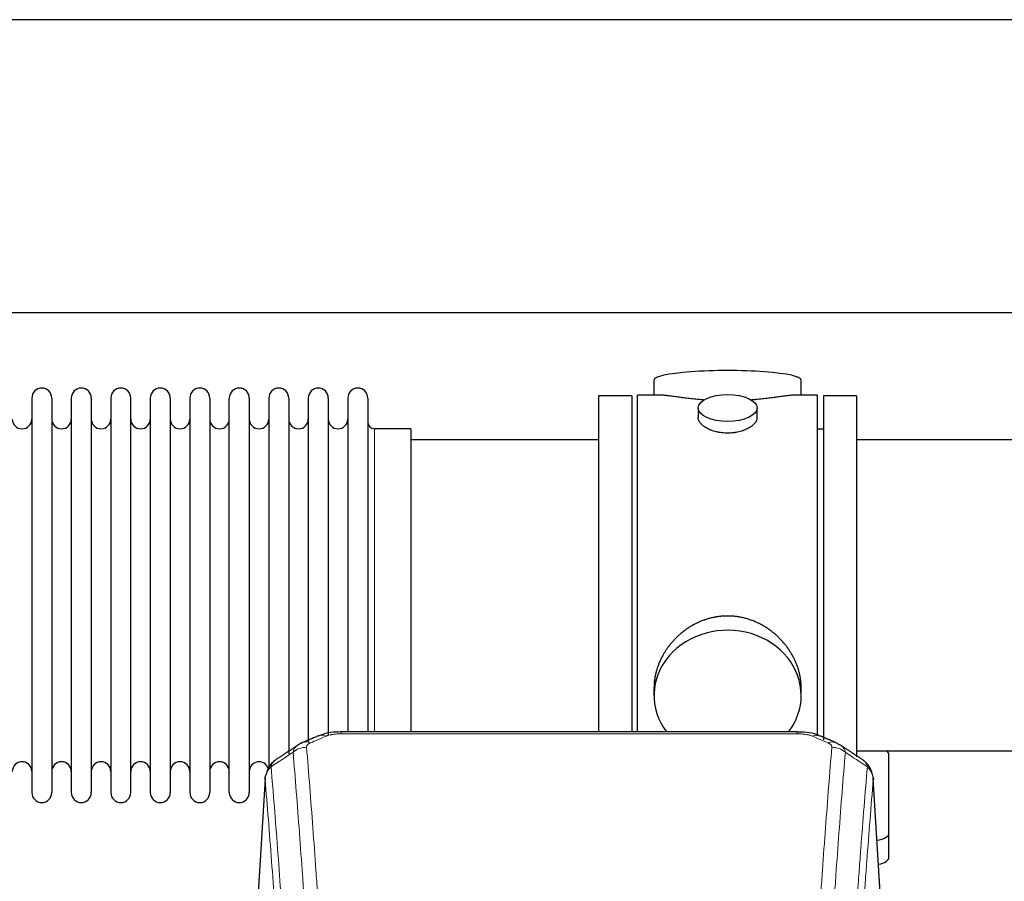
# Model space of a CAD drawing. Header units: inches. Extents: x 0 to 23760, y -13 to 16800.
# Tile 108 of 247: x 2997 to 3501, y 14305 to 14746. Entities that reach past the tile are written whole.
import ezdxf

# ---------------------------------------------------------------- set-up
doc = ezdxf.new("R2010")
doc.units = ezdxf.units.IN
doc.layers.add('1', color=7, linetype='Continuous', true_color=0xffffff)

msp = doc.modelspace()

# ---------------------------------------------------------------- linework, layer by layer
at = {"layer": '1', "color": 2, "linetype": 'Continuous', "lineweight": 25}
for p, q in [((6942.587, 14745.796), (2436.104, 14745.796)), ((6821.508, 14595.795), (2436.104, 14595.795)), ((3321.465, 14561.454), (3321.465, 14553.834)), ((3396.744, 14553.834), (3396.744, 14561.454)), ((3003.304, 14552.304), (3003.304, 14350.504)), ((3013.504, 14552.304), (3013.504, 14350.504)), ((3023.504, 14552.304), (3023.504, 14350.504)), ((3033.704, 14552.304), (3033.704, 14350.504)), ((3043.704, 14552.304), (3043.704, 14350.504)), ((3053.904, 14350.504), (3053.904, 14552.304)), ((3063.904, 14552.304), (3063.904, 14350.504)), ((3074.104, 14552.304), (3074.104, 14350.504)), ((3084.104, 14552.304), (3084.104, 14404.813)), ((3094.304, 14552.304), (3094.304, 14404.813)), ((3104.304, 14404.813), (3104.304, 14552.304)), ((3114.504, 14552.304), (3114.504, 14404.813)), ((3124.504, 14552.304), (3124.504, 14404.813)), ((3134.704, 14552.304), (3134.704, 14404.813)), ((3144.704, 14552.304), (3144.704, 14404.813)), ((3154.904, 14552.304), (3154.904, 14404.813)), ((3164.904, 14552.304), (3164.904, 14404.813)), ((3175.104, 14552.304), (3175.104, 14404.813)), ((3310.104, 14553.404), (3293.104, 14553.404)), ((3293.104, 14553.404), (3293.104, 14451.404)), ((3310.104, 14553.404), (3310.104, 14451.404)), ((3324.451, 14553.834), (3313.104, 14553.834)), ((3313.104, 14451.404), (3313.104, 14553.834)), ((3405.104, 14553.834), (3393.808, 14553.834)), ((3405.104, 14451.404), (3405.104, 14553.834)), ((3408.104, 14553.404), (3408.104, 14377.51)), ((3425.104, 14553.404), (3408.104, 14553.404)), ((3425.104, 14553.404), (3425.104, 14368.831)), ((3344.057, 14547.201), (3344.057, 14542.236)), ((3374.152, 14542.258), (3374.152, 14547.201)), ((3197.104, 14536.554), (3178.604, 14536.554)), ((3197.104, 14536.554), (3197.104, 14412.086)), ((3408.104, 14536.404), (3405.104, 14536.404)), ((3293.104, 14530.904), (3197.104, 14530.904)), ((3521.104, 14530.904), (3425.104, 14530.904)), ((3293.104, 14451.404), (3293.104, 14381.485)), ((3310.104, 14451.404), (3310.104, 14381.485)), ((3313.104, 14381.484), (3313.104, 14451.404)), ((3405.104, 14379.567), (3405.104, 14451.404)), ((3197.104, 14412.086), (3197.104, 14381.485)), ((3084.104, 14404.813), (3084.104, 14350.504)), ((3094.304, 14404.813), (3094.304, 14350.504)), ((3104.304, 14350.504), (3104.304, 14404.813)), ((3114.504, 14404.813), (3114.504, 14350.504)), ((3124.504, 14404.813), (3124.504, 14362.871)), ((3134.704, 14404.813), (3134.704, 14370.249)), ((3144.704, 14404.813), (3144.704, 14376.172)), ((3154.904, 14404.813), (3154.904, 14380.219)), ((3164.904, 14404.813), (3164.904, 14381.486)), ((3175.104, 14404.813), (3175.104, 14381.486)), ((3321.465, 14404.175), (3321.465, 14400.15)), ((3396.744, 14400.15), (3396.744, 14404.173)), ((3394.691, 14381.489), (3161.518, 14381.489)), ((3425.104, 14371.904), (3521.104, 14371.904)), ((3441.604, 14329.804), (3441.604, 14369.878)), ((3122.587, 14357.692), (3117.336, 14271.056)), ((3438.873, 14271.056), (3433.622, 14357.692)), ((3441.604, 14317.386), (3441.604, 14329.804))]:
    msp.add_line(p, q, dxfattribs=at)
at = {"layer": '1', "color": 110, "linetype": 'Continuous', "lineweight": 13}
for p, q in [((3178.604, 14536.554), (3178.604, 14412.086)), ((3178.604, 14412.086), (3178.604, 14381.485)), ((3161.518, 14381.488), (3161.518, 14380.536)), ((3394.691, 14380.536), (3161.518, 14380.536)), ((3394.691, 14381.487), (3394.691, 14380.536)), ((3122.588, 14357.07), (3117.341, 14270.48)), ((3438.868, 14270.48), (3433.62, 14357.07))]:
    msp.add_line(p, q, dxfattribs=at)
at = {"layer": '1', "color": 2, "linetype": 'Continuous', "lineweight": 25}
for centre, radius, start, end in [((3008.404, 14552.304), 5.1, 0, 180), ((3028.604, 14552.304), 5.1, 0, 180), ((3048.804, 14552.304), 5.1, 0, 180), ((3069.004, 14552.304), 5.1, 0, 180), ((3089.204, 14552.304), 5.1, 0, 180), ((3109.404, 14552.304), 5.1, 0, 180), ((3129.604, 14552.304), 5.1, 0, 180), ((3149.804, 14552.304), 5.1, 0, 180), ((3170.004, 14552.304), 5.1, 0, 180), ((2998.304, 14541.554), 5, 180, 0), ((3018.504, 14541.554), 5, 180, 0), ((3038.704, 14541.554), 5, 180, 0), ((3058.904, 14541.554), 5, 180, 0), ((3079.104, 14541.554), 5, 180, 0), ((3099.304, 14541.554), 5, 180, 0), ((3119.504, 14541.554), 5, 180, 0), ((3139.704, 14541.554), 5, 180, 0), ((3159.904, 14541.554), 5, 180, 0), ((3178.604, 14540.054), 3.5, 180, 270), ((2998.304, 14361.254), 5, 0, 180), ((3018.504, 14361.254), 5, 0, 180), ((3038.704, 14361.254), 5, 0, 180), ((3058.904, 14361.254), 5, 0, 180), ((3079.104, 14361.254), 5, 0, 180), ((3099.304, 14361.254), 5, 0, 180), ((3119.504, 14361.254), 5, 19.11094, 180), ((3008.404, 14350.504), 5.1, 180, 0), ((3028.604, 14350.504), 5.1, 180, 0), ((3048.804, 14350.504), 5.1, 180, 0), ((3069.004, 14350.504), 5.1, 180, 0), ((3089.204, 14350.504), 5.1, 180, 0), ((3109.404, 14350.504), 5.1, 180, 0)]:
    msp.add_arc(centre, radius, start, end, dxfattribs=at)
for centre, major_axis, ratio, start_param, end_param in [((3359.104, 14561.454), (37.64, 0), 0.1305262, 0, 3.1415927), ((3359.104, 14400.15), (37.64, 0), 0.8870108, 0, 3.7346664), ((3359.104, 14400.15), (37.64, 0), 0.8870108, 5.6900133, 6.2831853), ((3410.458, 14366.868), (3.975, 9.176), 0.6408251, 6.1305215, 6.2828467), ((3433.604, 14369.878), (-8, 0), 0.4617486, 3.1415927, 3.722063), ((3433.604, 14329.804), (-8, 0), 0.4617486, 1.81384, 3.1415927), ((3433.604, 14317.386), (-8, 0), 0.4617486, 1.911273, 3.1415927)]:
    msp.add_ellipse(centre, major_axis=major_axis, ratio=ratio, start_param=start_param, end_param=end_param, dxfattribs=at)
msp.add_ellipse((3359.104, 14547.201), major_axis=(15.048, 0), ratio=0.4617486, dxfattribs=at)
at = {"layer": '1', "color": 110, "linetype": 'Continuous', "lineweight": 13}
for centre, major_axis, ratio, start_param, end_param in [((3153.76, 14370.326), (3.953, -9.186), 0.6419268, 2.5510147, 3.1418997), ((3402.449, 14370.326), (-3.953, -9.186), 0.6419268, 3.1410059, 3.7321706), ((3145.751, 14366.868), (3.975, -9.176), 0.6408251, 2.5472213, 3.141301), ((3410.458, 14366.868), (3.975, 9.176), 0.6408251, 6.2828467, 6.8775566), ((3143.779, 14364.676), (-9.964, -0.842), 0.9013977, 4.6363308, 5.3961502), ((3412.43, 14364.676), (-9.964, 0.842), 0.9013977, 4.0286278, 4.7884472)]:
    msp.add_ellipse(centre, major_axis=major_axis, ratio=ratio, start_param=start_param, end_param=end_param, dxfattribs=at)
at = {"layer": '1', "color": 2, "linetype": 'Continuous', "lineweight": 25}
for points, knots in [([(3347.232, 14551.245), (3347.23, 14551.245), (3347.228, 14551.245), (3347.151, 14551.252), (3347.077, 14551.257), (3346.93, 14551.269), (3346.709, 14551.287), (3345.904, 14551.354), (3344.609, 14551.471), (3342.927, 14551.638), (3341.289, 14551.815), (3339.696, 14552), (3338.147, 14552.19), (3337.143, 14552.319), (3336.524, 14552.4), (3336.401, 14552.416), (3336.156, 14552.448), (3335.791, 14552.496), (3335.432, 14552.544), (3334.723, 14552.639), (3333.799, 14552.764), (3332.477, 14552.945), (3331.22, 14553.116), (3330.025, 14553.275), (3329.272, 14553.371), (3328.723, 14553.44), (3328.452, 14553.473), (3328.188, 14553.504), (3328.013, 14553.525), (3327.926, 14553.535), (3327.496, 14553.584), (3326.836, 14553.655), (3325.928, 14553.74), (3325.1, 14553.799), (3324.463, 14553.827), (3324.108, 14553.833), (3323.985, 14553.834)], [0, 0, 0, 0, 0.0002215, 0.0002215, 0.0071429, 0.0071429, 0.0140642, 0.027907, 0.083278, 0.1386489, 0.1940199, 0.2493909, 0.3047619, 0.3601329, 0.3601329, 0.3739756, 0.3739756, 0.3878184, 0.4155039, 0.4155039, 0.4708749, 0.5262458, 0.5816168, 0.6369878, 0.6923588, 0.6923588, 0.7200443, 0.733887, 0.733887, 0.7477298, 0.7477298, 0.8031008, 0.8584718, 0.9138427, 0.9692137, 1, 1, 1, 1]), ([(3394.229, 14553.834), (3394.105, 14553.833), (3393.747, 14553.827), (3393.107, 14553.799), (3392.274, 14553.739), (3391.664, 14553.682), (3391.265, 14553.642), (3391.184, 14553.634), (3391.021, 14553.617), (3390.775, 14553.59), (3390.522, 14553.562), (3390.009, 14553.503), (3389.301, 14553.418), (3388.173, 14553.274), (3386.978, 14553.114), (3385.717, 14552.943), (3384.831, 14552.822), (3384.15, 14552.729), (3383.805, 14552.683), (3383.453, 14552.635), (3383.217, 14552.603), (3383.099, 14552.587), (3382.504, 14552.508), (3381.537, 14552.38), (3380.04, 14552.188), (3378.496, 14551.998), (3376.905, 14551.814), (3375.267, 14551.637), (3374.143, 14551.525), (3373.287, 14551.444), (3372.856, 14551.404), (3372.421, 14551.366), (3372.202, 14551.347), (3372.129, 14551.34), (3371.983, 14551.328), (3371.696, 14551.303), (3371.408, 14551.28), (3371.193, 14551.262)], [0, 0, 0, 0, 0.0313476, 0.0871263, 0.142905, 0.1986836, 0.1986836, 0.2126283, 0.2126283, 0.226573, 0.2544623, 0.2544623, 0.310241, 0.3660196, 0.4217983, 0.477577, 0.5333556, 0.5333556, 0.561245, 0.5751896, 0.5751896, 0.5891343, 0.5891343, 0.644913, 0.7006917, 0.7564703, 0.812249, 0.8680277, 0.9238063, 0.9238063, 0.9516957, 0.9656403, 0.9656403, 0.9726127, 0.9726127, 0.979585, 1, 1, 1, 1]), ([(3359.104, 14534.326), (3358.607, 14534.326), (3358.113, 14534.341), (3357.134, 14534.398), (3356.649, 14534.441), (3355.686, 14534.554), (3355.209, 14534.624), (3354.618, 14534.73), (3354.441, 14534.763), (3354.265, 14534.798), (3354.147, 14534.821), (3354.088, 14534.834), (3353.796, 14534.895), (3353.566, 14534.947), (3352.883, 14535.112), (3352.439, 14535.234), (3351.575, 14535.501), (3351.155, 14535.646), (3350.542, 14535.88), (3350.34, 14535.96), (3350.043, 14536.086), (3349.944, 14536.128), (3349.798, 14536.193), (3349.749, 14536.214), (3349.652, 14536.258), (3349.219, 14536.456), (3348.809, 14536.664), (3348.116, 14537.048), (3347.788, 14537.248), (3347.166, 14537.66), (3346.872, 14537.873), (3346.529, 14538.148), (3346.461, 14538.203), (3346.328, 14538.315), (3346.263, 14538.371), (3346.072, 14538.539), (3345.951, 14538.652), (3345.603, 14538.993), (3345.393, 14539.222), (3345.017, 14539.685), (3344.852, 14539.919), (3344.637, 14540.272), (3344.571, 14540.39), (3344.495, 14540.539), (3344.48, 14540.568), (3344.451, 14540.628), (3344.437, 14540.658), (3344.397, 14540.747), (3344.371, 14540.806), (3344.25, 14541.102), (3344.178, 14541.336), (3344.081, 14541.8), (3344.057, 14542.029), (3344.057, 14542.259), (3344.057, 14542.263), (3344.057, 14542.266)], [0, 0, 0, 0, 0.0624454, 0.0624454, 0.1248907, 0.1248907, 0.1873361, 0.1873361, 0.2029474, 0.2107531, 0.2107531, 0.2185588, 0.2185588, 0.2497814, 0.2497814, 0.3122268, 0.3122268, 0.3746722, 0.3746722, 0.4058948, 0.4058948, 0.4215062, 0.4215062, 0.4293119, 0.4293119, 0.4371175, 0.4995629, 0.4995629, 0.5620082, 0.5620082, 0.6244536, 0.6244536, 0.6400649, 0.6400649, 0.6556763, 0.6556763, 0.686899, 0.686899, 0.7493443, 0.7493443, 0.8117897, 0.8117897, 0.8430124, 0.8430124, 0.850818, 0.850818, 0.8586237, 0.8586237, 0.874235, 0.874235, 0.9366804, 0.9366804, 0.9991258, 0.9991258, 1, 1, 1, 1]), ([(3374.152, 14542.262), (3374.152, 14542.034), (3374.128, 14541.804), (3374.033, 14541.341), (3373.961, 14541.108), (3373.77, 14540.639), (3373.651, 14540.403), (3373.472, 14540.108), (3373.435, 14540.048), (3373.377, 14539.96), (3373.357, 14539.93), (3373.316, 14539.871), (3373.214, 14539.723), (3373.103, 14539.576), (3372.82, 14539.227), (3372.61, 14538.997), (3372.149, 14538.545), (3371.897, 14538.322), (3371.488, 14537.994), (3371.346, 14537.886), (3371.126, 14537.725), (3371.051, 14537.672), (3370.898, 14537.566), (3370.821, 14537.513), (3370.429, 14537.253), (3370.099, 14537.052), (3369.407, 14536.668), (3369.044, 14536.484), (3368.288, 14536.133), (3367.893, 14535.966), (3367.43, 14535.789), (3367.379, 14535.77), (3367.275, 14535.731), (3367.223, 14535.712), (3367.066, 14535.655), (3366.75, 14535.543), (3366.428, 14535.438), (3365.778, 14535.237), (3365.335, 14535.115), (3364.431, 14534.895), (3363.969, 14534.798), (3363.261, 14534.671), (3363.023, 14534.632), (3362.662, 14534.578), (3362.541, 14534.561), (3362.299, 14534.529), (3362.178, 14534.514), (3361.57, 14534.442), (3361.081, 14534.399), (3360.097, 14534.341), (3359.602, 14534.326), (3359.104, 14534.326)], [0, 0, 0, 0, 0.0621483, 0.0621483, 0.1246718, 0.1246718, 0.1871952, 0.1871952, 0.2028261, 0.2028261, 0.2106415, 0.2106415, 0.2184569, 0.2497186, 0.2497186, 0.3122421, 0.3122421, 0.3747655, 0.3747655, 0.4060273, 0.4060273, 0.4216581, 0.4216581, 0.437289, 0.437289, 0.4998124, 0.4998124, 0.5623359, 0.5623359, 0.6248593, 0.6248593, 0.6326748, 0.6326748, 0.6404902, 0.6404902, 0.656121, 0.6873828, 0.6873828, 0.7499062, 0.7499062, 0.8124297, 0.8124297, 0.8436914, 0.8436914, 0.8593222, 0.8593222, 0.8749531, 0.8749531, 0.9374766, 0.9374766, 1, 1, 1, 1]), ([(3396.744, 14404.137), (3396.743, 14404.67), (3396.729, 14405.206), (3396.684, 14406.025), (3396.66, 14406.375), (3396.63, 14406.726), (3396.617, 14406.867), (3396.611, 14406.937), (3396.59, 14407.149), (3396.518, 14407.853), (3396.345, 14409.116), (3396.025, 14410.793), (3395.616, 14412.463), (3395.12, 14414.124), (3394.537, 14415.778), (3394.089, 14416.874), (3393.79, 14417.557), (3393.729, 14417.694), (3393.606, 14417.966), (3393.419, 14418.373), (3393.225, 14418.777), (3392.827, 14419.58), (3392.272, 14420.639), (3391.363, 14422.191), (3390.381, 14423.706), (3389.324, 14425.183), (3388.569, 14426.142), (3387.985, 14426.852), (3387.786, 14427.087), (3387.485, 14427.437), (3387.383, 14427.553), (3387.179, 14427.784), (3386.665, 14428.359), (3385.714, 14429.365), (3384.39, 14430.643), (3383.009, 14431.86), (3381.571, 14433.014), (3380.077, 14434.104), (3379.041, 14434.787), (3378.25, 14435.283), (3377.984, 14435.445), (3377.648, 14435.644), (3377.581, 14435.684), (3377.446, 14435.763), (3377.243, 14435.881), (3376.498, 14436.305), (3375.262, 14436.959), (3373.582, 14437.746), (3371.869, 14438.447), (3370.123, 14439.063), (3368.344, 14439.591), (3367.135, 14439.884), (3366.219, 14440.08), (3365.912, 14440.141), (3365.527, 14440.213), (3365.45, 14440.227), (3365.295, 14440.255), (3365.064, 14440.296), (3364.215, 14440.438), (3362.825, 14440.622), (3360.972, 14440.769), (3359.118, 14440.819), (3357.264, 14440.771), (3355.409, 14440.625), (3354.172, 14440.461), (3353.399, 14440.338), (3353.244, 14440.313), (3352.935, 14440.259), (3352.472, 14440.176), (3352.013, 14440.084), (3351.097, 14439.889), (3349.888, 14439.597), (3348.105, 14439.07), (3346.354, 14438.453), (3344.634, 14437.749), (3343.508, 14437.222), (3342.671, 14436.804), (3342.394, 14436.662), (3342.048, 14436.479), (3341.91, 14436.405), (3341.635, 14436.256), (3340.884, 14435.84), (3339.681, 14435.127), (3338.134, 14434.105), (3336.64, 14433.016), (3335.2, 14431.86), (3333.814, 14430.639), (3332.926, 14429.781), (3332.436, 14429.286), (3332.382, 14429.23), (3332.273, 14429.12), (3332.219, 14429.064), (3332.058, 14428.897), (3331.738, 14428.562), (3331.425, 14428.223), (3330.808, 14427.539), (3330.009, 14426.613), (3328.884, 14425.181), (3327.83, 14423.708), (3326.848, 14422.194), (3325.938, 14420.641), (3325.38, 14419.578), (3325.047, 14418.905), (3324.981, 14418.77), (3324.851, 14418.5), (3324.659, 14418.094), (3324.476, 14417.687), (3324.119, 14416.872), (3323.673, 14415.781), (3323.092, 14414.133), (3322.596, 14412.476), (3322.187, 14410.809), (3321.866, 14409.132), (3321.712, 14408.008), (3321.634, 14407.303), (3321.62, 14407.162), (3321.592, 14406.88), (3321.555, 14406.459), (3321.526, 14406.039), (3321.48, 14405.214), (3321.465, 14404.671), (3321.465, 14404.132)], [0, 0, 0, 0, 0.0151373, 0.0151373, 0.0229562, 0.0249109, 0.0249109, 0.0268656, 0.0268656, 0.030775, 0.0464127, 0.0620504, 0.0776881, 0.0933258, 0.1089635, 0.1246012, 0.1246012, 0.1285107, 0.1285107, 0.1324201, 0.1402389, 0.1402389, 0.1558766, 0.1715144, 0.1871521, 0.2027898, 0.2184275, 0.2184275, 0.2262463, 0.2262463, 0.2301558, 0.2301558, 0.2340652, 0.2497029, 0.2653406, 0.2809783, 0.296616, 0.3122537, 0.3278914, 0.3278914, 0.3357103, 0.3357103, 0.337665, 0.337665, 0.3396197, 0.3435291, 0.3591668, 0.3748045, 0.3904422, 0.4060799, 0.4217176, 0.4373554, 0.4373554, 0.4451742, 0.4451742, 0.4471289, 0.4471289, 0.4490836, 0.4529931, 0.4686308, 0.4842685, 0.4999062, 0.5155439, 0.5311816, 0.5468193, 0.5468193, 0.5507287, 0.5507287, 0.5546381, 0.562457, 0.562457, 0.5780947, 0.5937324, 0.6093701, 0.6250078, 0.6406455, 0.6406455, 0.6484644, 0.6484644, 0.6504191, 0.6523738, 0.6562832, 0.6719209, 0.6875586, 0.7031963, 0.7188341, 0.7344718, 0.7501095, 0.7501095, 0.7520642, 0.7520642, 0.7540189, 0.7540189, 0.7579283, 0.7657472, 0.7657472, 0.7813849, 0.7970226, 0.8126603, 0.828298, 0.8439357, 0.8595734, 0.8595734, 0.8634828, 0.8634828, 0.8673923, 0.8752111, 0.8752111, 0.8908488, 0.9064865, 0.9221242, 0.9377619, 0.9533996, 0.9690373, 0.9690373, 0.9729468, 0.9729468, 0.9768562, 0.984675, 0.984675, 1, 1, 1, 1]), ([(3162.818, 14381.472), (3161.591, 14381.513), (3158.248, 14381.437), (3153.705, 14381.041), (3150.858, 14379.79), (3149.899, 14379.273)], [0, 0, 0, 0, 0.2687142, 0.745195, 1, 1, 1, 1]), ([(3406.347, 14379.4), (3405.84, 14379.669), (3403.747, 14380.652), (3399.779, 14381.3), (3396.345, 14381.448), (3394.688, 14381.371)], [0, 0, 0, 0, 0.1493816, 0.6028795, 1, 1, 1, 1]), ([(3415.28, 14375.551), (3415.571, 14375.436), (3415.848, 14375.311), (3416.176, 14375.142), (3416.241, 14375.108), (3416.369, 14375.038), (3416.433, 14375.003), (3416.619, 14374.894), (3416.74, 14374.82), (3416.859, 14374.741), (3416.863, 14374.739), (3416.866, 14374.737)], [0, 0, 0, 0, 0.496586, 0.496586, 0.6207325, 0.6207325, 0.744879, 0.744879, 0.9931719, 0.9931719, 1, 1, 1, 1]), ([(3127.53, 14366.88), (3127.009, 14366.507), (3125.952, 14365.598), (3124.588, 14363.815), (3123.535, 14361.66), (3123.119, 14360.134), (3122.984, 14359.36)], [0, 0, 0, 0, 0.2123708, 0.4683651, 0.7393635, 1, 1, 1, 1]), ([(3433.538, 14358.353), (3433.427, 14359.303), (3432.983, 14361.142), (3431.691, 14363.757), (3430.01, 14365.855), (3428.719, 14366.898), (3428.097, 14367.318)], [0, 0, 0, 0, 0.2790385, 0.5536712, 0.8024065, 1, 1, 1, 1]), ([(3122.588, 14357.07), (3122.588, 14357.082), (3122.586, 14357.105), (3122.584, 14357.14), (3122.583, 14357.175), (3122.581, 14357.21), (3122.58, 14357.245), (3122.579, 14357.28), (3122.579, 14357.315), (3122.578, 14357.35), (3122.578, 14357.385), (3122.578, 14357.42), (3122.578, 14357.454), (3122.579, 14357.489), (3122.58, 14357.523), (3122.581, 14357.558), (3122.582, 14357.592), (3122.583, 14357.627), (3122.585, 14357.661), (3122.587, 14357.695), (3122.589, 14357.73), (3122.591, 14357.764), (3122.594, 14357.798), (3122.597, 14357.832), (3122.6, 14357.866), (3122.603, 14357.9), (3122.607, 14357.934), (3122.61, 14357.967), (3122.614, 14358.001), (3122.619, 14358.035), (3122.623, 14358.068), (3122.628, 14358.102), (3122.633, 14358.136), (3122.638, 14358.169), (3122.643, 14358.202), (3122.649, 14358.236), (3122.655, 14358.269), (3122.661, 14358.302), (3122.667, 14358.335), (3122.673, 14358.368), (3122.68, 14358.401), (3122.687, 14358.434), (3122.694, 14358.467), (3122.702, 14358.5), (3122.709, 14358.532), (3122.717, 14358.565), (3122.725, 14358.598), (3122.733, 14358.63), (3122.742, 14358.662), (3122.75, 14358.695), (3122.759, 14358.727), (3122.768, 14358.759), (3122.778, 14358.791), (3122.787, 14358.824), (3122.797, 14358.856), (3122.807, 14358.888), (3122.817, 14358.919), (3122.828, 14358.951), (3122.839, 14358.983), (3122.849, 14359.015), (3122.86, 14359.046), (3122.872, 14359.078), (3122.883, 14359.109), (3122.895, 14359.141), (3122.905, 14359.167), (3122.911, 14359.182), (3122.913, 14359.187)], [0, 0, 0, 0, 0.0160287, 0.0320483, 0.0480589, 0.0640604, 0.080053, 0.0960364, 0.1120109, 0.1279763, 0.1439327, 0.1598801, 0.1758184, 0.1917478, 0.2076681, 0.2235794, 0.2394817, 0.255375, 0.2712593, 0.2871346, 0.3030009, 0.3188582, 0.3347065, 0.3505458, 0.3663762, 0.3821975, 0.3980099, 0.4138133, 0.4296077, 0.4453931, 0.4611696, 0.4769371, 0.4926957, 0.5084453, 0.5241859, 0.5399176, 0.5556403, 0.5713541, 0.5870589, 0.6027548, 0.6184418, 0.6341198, 0.6497889, 0.6654491, 0.6811003, 0.6967426, 0.712376, 0.7280004, 0.743616, 0.7592226, 0.7748203, 0.7904091, 0.8059891, 0.8215601, 0.8371222, 0.8526754, 0.8682197, 0.8837552, 0.8992817, 0.9147994, 0.9303082, 0.9458081, 0.9612991, 0.9767813, 0.9922546, 1, 1, 1, 1]), ([(3433.537, 14358.36), (3433.548, 14358.303), (3433.604, 14357.995), (3433.631, 14357.658), (3433.631, 14357.352), (3433.63, 14357.282), (3433.627, 14357.212), (3433.624, 14357.141), (3433.622, 14357.093), (3433.62, 14357.07)], [0, 0, 0, 0, 0.135601, 0.730798, 0.7844814, 0.8382432, 0.8920836, 0.9460025, 1, 1, 1, 1])]:
    msp.add_open_spline(points, degree=3, knots=knots, dxfattribs=at)
at = {"layer": '1', "color": 110, "linetype": 'Continuous', "lineweight": 13}
for points, knots in [([(3153.76, 14379.369), (3153.885, 14379.423), (3154.015, 14379.475), (3154.216, 14379.55), (3154.285, 14379.575), (3154.422, 14379.623), (3154.492, 14379.646), (3154.845, 14379.761), (3155.139, 14379.843), (3155.749, 14379.994), (3156.065, 14380.061), (3156.473, 14380.136), (3156.555, 14380.151), (3156.719, 14380.179), (3156.802, 14380.193), (3157.05, 14380.233), (3157.217, 14380.257), (3157.718, 14380.325), (3158.055, 14380.364), (3158.735, 14380.428), (3159.077, 14380.455), (3159.767, 14380.496), (3160.114, 14380.511), (3160.813, 14380.531), (3161.164, 14380.536), (3161.518, 14380.536)], [0, 0, 0, 0, 0.0625, 0.0625, 0.09375, 0.09375, 0.125, 0.125, 0.25, 0.25, 0.375, 0.375, 0.40625, 0.40625, 0.4375, 0.4375, 0.5, 0.5, 0.625, 0.625, 0.75, 0.75, 0.875, 0.875, 1, 1, 1, 1]), ([(3394.691, 14380.536), (3395.044, 14380.536), (3395.398, 14380.531), (3395.839, 14380.518), (3395.927, 14380.516), (3396.103, 14380.509), (3396.191, 14380.506), (3396.454, 14380.494), (3396.629, 14380.485), (3397.151, 14380.453), (3397.496, 14380.427), (3398.179, 14380.361), (3398.516, 14380.322), (3399.184, 14380.231), (3399.514, 14380.178), (3399.879, 14380.11), (3399.92, 14380.102), (3400.001, 14380.087), (3400.121, 14380.063), (3400.399, 14380.005), (3400.63, 14379.952), (3401.085, 14379.839), (3401.376, 14379.757), (3401.933, 14379.576), (3402.198, 14379.477), (3402.449, 14379.369)], [0, 0, 0, 0, 0.125, 0.125, 0.15625, 0.15625, 0.1875, 0.1875, 0.25, 0.25, 0.375, 0.375, 0.5, 0.5, 0.625, 0.625, 0.640625, 0.640625, 0.65625, 0.6875, 0.75, 0.75, 0.875, 0.875, 1, 1, 1, 1]), ([(3143.779, 14373.696), (3143.77, 14373.798), (3143.773, 14373.9), (3143.79, 14374.027), (3143.794, 14374.052), (3143.804, 14374.103), (3143.809, 14374.129), (3143.828, 14374.205), (3143.844, 14374.255), (3143.899, 14374.405), (3143.948, 14374.504), (3144.068, 14374.698), (3144.14, 14374.794), (3144.266, 14374.936), (3144.311, 14374.982), (3144.384, 14375.052), (3144.408, 14375.075), (3144.46, 14375.121), (3144.486, 14375.144), (3144.621, 14375.257), (3144.739, 14375.344), (3144.995, 14375.512), (3145.133, 14375.593), (3145.428, 14375.75), (3145.585, 14375.825), (3145.751, 14375.897)], [0, 0, 0, 0, 0.125, 0.125, 0.15625, 0.15625, 0.1875, 0.1875, 0.25, 0.25, 0.375, 0.375, 0.5, 0.5, 0.5625, 0.5625, 0.59375, 0.59375, 0.625, 0.625, 0.75, 0.75, 0.875, 0.875, 1, 1, 1, 1]), ([(3410.458, 14375.897), (3410.624, 14375.825), (3410.782, 14375.749), (3410.968, 14375.65), (3411.005, 14375.631), (3411.077, 14375.59), (3411.113, 14375.57), (3411.217, 14375.508), (3411.284, 14375.466), (3411.476, 14375.34), (3411.711, 14375.165), (3411.901, 14374.982), (3412.027, 14374.84), (3412.067, 14374.792), (3412.121, 14374.72), (3412.139, 14374.696), (3412.172, 14374.647), (3412.188, 14374.622), (3412.264, 14374.499), (3412.312, 14374.4), (3412.384, 14374.201), (3412.409, 14374.101), (3412.436, 14373.899), (3412.438, 14373.798), (3412.43, 14373.696)], [0, 0, 0, 0, 0.125, 0.125, 0.15625, 0.15625, 0.1875, 0.1875, 0.25, 0.25, 0.375, 0.5, 0.5, 0.5625, 0.5625, 0.59375, 0.59375, 0.625, 0.625, 0.75, 0.75, 0.875, 0.875, 1, 1, 1, 1]), ([(3136.896, 14371.106), (3136.932, 14371.351), (3136.985, 14371.589), (3137.073, 14371.88), (3137.092, 14371.938), (3137.132, 14372.053), (3137.153, 14372.11), (3137.218, 14372.279), (3137.266, 14372.391), (3137.423, 14372.719), (3137.664, 14373.141), (3137.972, 14373.533), (3138.228, 14373.815), (3138.34, 14373.93), (3138.459, 14374.042), (3138.506, 14374.087), (3138.531, 14374.109), (3138.604, 14374.175), (3138.654, 14374.219), (3138.908, 14374.433), (3139.126, 14374.595), (3139.368, 14374.753), (3139.377, 14374.759), (3139.385, 14374.765)], [0, 0, 0, 0, 0.1656246, 0.1656246, 0.2070308, 0.2070308, 0.2484369, 0.2484369, 0.3312492, 0.3312492, 0.4968738, 0.6624984, 0.6624984, 0.7453108, 0.7660138, 0.7660138, 0.7867169, 0.7867169, 0.8281231, 0.8281231, 0.9937477, 0.9937477, 1, 1, 1, 1]), ([(3148.87, 14188.668), (3148.432, 14197.236), (3147.54, 14214.135), (3146.618, 14230.558), (3145.915, 14242.696), (3145.679, 14246.713), (3145.203, 14254.686), (3144.962, 14258.643), (3144.236, 14270.424), (3143.744, 14278.157), (3143.12, 14287.67), (3142.994, 14289.565), (3142.743, 14293.339), (3142.364, 14298.977), (3141.981, 14304.545), (3141.209, 14315.586), (3140.166, 14330.059), (3138.556, 14351.019), (3137.454, 14364.494), (3136.896, 14371.106)], [0, 0, 0, 0, 0.125, 0.25, 0.25, 0.3125, 0.3125, 0.375, 0.375, 0.5, 0.5, 0.53125, 0.53125, 0.5625, 0.625, 0.625, 0.75, 0.875, 1, 1, 1, 1]), ([(3143.779, 14373.696), (3144.336, 14367.076), (3145.437, 14353.586), (3147.045, 14332.601), (3148.087, 14318.112), (3148.858, 14307.057), (3149.24, 14301.483), (3149.618, 14295.839), (3149.87, 14292.06), (3149.995, 14290.163), (3150.619, 14280.639), (3151.11, 14272.897), (3151.835, 14261.102), (3152.075, 14257.14), (3152.551, 14249.158), (3152.787, 14245.136), (3153.489, 14232.984), (3154.409, 14216.541), (3155.3, 14199.623), (3155.737, 14191.044)], [0, 0, 0, 0, 0.125, 0.25, 0.375, 0.375, 0.4375, 0.46875, 0.46875, 0.5, 0.5, 0.625, 0.625, 0.6875, 0.6875, 0.75, 0.75, 0.875, 1, 1, 1, 1]), ([(3400.471, 14191.044), (3400.909, 14199.623), (3401.799, 14216.541), (3402.72, 14232.984), (3403.422, 14245.136), (3403.658, 14249.158), (3404.134, 14257.14), (3404.374, 14261.102), (3405.099, 14272.897), (3405.59, 14280.639), (3406.214, 14290.163), (3406.339, 14292.06), (3406.59, 14295.839), (3406.969, 14301.483), (3407.351, 14307.057), (3408.122, 14318.112), (3409.164, 14332.601), (3410.772, 14353.586), (3411.872, 14367.076), (3412.43, 14373.696)], [0, 0, 0, 0, 0.125, 0.25, 0.25, 0.3125, 0.3125, 0.375, 0.375, 0.5, 0.5, 0.53125, 0.53125, 0.5625, 0.625, 0.625, 0.75, 0.875, 1, 1, 1, 1]), ([(3419.313, 14371.106), (3418.755, 14364.494), (3417.653, 14351.019), (3416.043, 14330.059), (3414.999, 14315.586), (3414.228, 14304.545), (3413.845, 14298.977), (3413.466, 14293.339), (3413.214, 14289.565), (3413.089, 14287.67), (3412.465, 14278.157), (3411.973, 14270.424), (3411.246, 14258.643), (3411.006, 14254.686), (3410.53, 14246.713), (3410.294, 14242.696), (3409.591, 14230.558), (3408.669, 14214.135), (3407.777, 14197.236), (3407.339, 14188.668)], [0, 0, 0, 0, 0.125, 0.25, 0.375, 0.375, 0.4375, 0.46875, 0.46875, 0.5, 0.5, 0.625, 0.625, 0.6875, 0.6875, 0.75, 0.75, 0.875, 1, 1, 1, 1]), ([(3416.866, 14374.737), (3417.095, 14374.586), (3417.527, 14374.264), (3417.897, 14373.908), (3418.152, 14373.625), (3418.234, 14373.529), (3418.35, 14373.381), (3418.388, 14373.331), (3418.461, 14373.231), (3418.496, 14373.18), (3418.669, 14372.924), (3418.79, 14372.712), (3418.997, 14372.276), (3419.17, 14371.826), (3419.277, 14371.351), (3419.313, 14371.106)], [0, 0, 0, 0, 0.1647526, 0.331802, 0.331802, 0.4153268, 0.4153268, 0.4570892, 0.4570892, 0.4988515, 0.4988515, 0.665901, 0.665901, 0.8329505, 1, 1, 1, 1]), ([(3125.644, 14363.686), (3125.773, 14364.21), (3125.951, 14364.7), (3126.408, 14365.598), (3126.685, 14366.006), (3127.173, 14366.553), (3127.348, 14366.724), (3127.714, 14367.038), (3127.904, 14367.181), (3128.105, 14367.314)], [0, 0, 0, 0, 0.335226, 0.335226, 0.6704519, 0.6704519, 0.8380649, 0.8380649, 1, 1, 1, 1]), ([(3428.105, 14367.313), (3428.305, 14367.181), (3428.495, 14367.037), (3428.861, 14366.724), (3429.036, 14366.553), (3429.523, 14366.006), (3429.801, 14365.598), (3430.257, 14364.7), (3430.436, 14364.21), (3430.565, 14363.686)], [0, 0, 0, 0, 0.1617419, 0.1617419, 0.3293935, 0.3293935, 0.6646968, 0.6646968, 1, 1, 1, 1]), ([(3122.588, 14357.07), (3122.618, 14357.676), (3122.708, 14358.281), (3122.931, 14359.174), (3123.02, 14359.469), (3123.226, 14360.051), (3123.343, 14360.339), (3123.604, 14360.903), (3123.749, 14361.18), (3124.063, 14361.721), (3124.233, 14361.985), (3124.597, 14362.499), (3124.791, 14362.748), (3125.201, 14363.23), (3125.417, 14363.463), (3125.644, 14363.686)], [0, 0, 0, 0, 0.25, 0.25, 0.375, 0.375, 0.5, 0.5, 0.625, 0.625, 0.75, 0.75, 0.875, 0.875, 1, 1, 1, 1]), ([(3125.644, 14363.686), (3126.215, 14356.995), (3127.343, 14343.352), (3128.988, 14322.111), (3130.055, 14307.432), (3130.843, 14296.228), (3131.234, 14290.578), (3131.686, 14283.9), (3131.878, 14281.021), (3132.006, 14279.097), (3132.07, 14278.133), (3132.389, 14273.303), (3132.769, 14267.459), (3133.206, 14260.559), (3133.393, 14257.584), (3133.517, 14255.597), (3133.579, 14254.601), (3134.135, 14245.623), (3135.108, 14229.416), (3136.519, 14204.363), (3137.427, 14187.167), (3137.873, 14178.446)], [0, 0, 0, 0, 0.125, 0.25, 0.375, 0.375, 0.4375, 0.46875, 0.484375, 0.484375, 0.5, 0.5, 0.5625, 0.59375, 0.609375, 0.609375, 0.625, 0.625, 0.75, 0.875, 1, 1, 1, 1]), ([(3418.336, 14178.446), (3418.391, 14179.536), (3418.447, 14180.624), (3418.559, 14182.797), (3418.728, 14186.05), (3419.123, 14193.6), (3419.467, 14200.002), (3420.16, 14212.711), (3421.1, 14229.409), (3422.559, 14253.71), (3423.563, 14269.415), (3424.137, 14278.109), (3424.201, 14279.073), (3424.329, 14280.997), (3424.522, 14283.877), (3424.973, 14290.556), (3425.365, 14296.208), (3425.693, 14300.879), (3425.759, 14301.811), (3425.891, 14303.671), (3426.089, 14306.455), (3426.554, 14312.909), (3426.957, 14318.367), (3427.769, 14329.186), (3428.866, 14343.351), (3429.993, 14356.995), (3430.565, 14363.686)], [0, 0, 0, 0, 0.015625, 0.015625, 0.03125, 0.0625, 0.125, 0.125, 0.25, 0.375, 0.5, 0.5, 0.515625, 0.515625, 0.53125, 0.5625, 0.625, 0.625, 0.640625, 0.640625, 0.65625, 0.6875, 0.75, 0.75, 0.875, 1, 1, 1, 1]), ([(3430.565, 14363.686), (3430.791, 14363.463), (3431.008, 14363.23), (3431.418, 14362.748), (3431.612, 14362.499), (3431.976, 14361.985), (3432.146, 14361.721), (3432.46, 14361.18), (3432.604, 14360.903), (3432.866, 14360.339), (3432.983, 14360.051), (3433.189, 14359.469), (3433.278, 14359.174), (3433.501, 14358.281), (3433.591, 14357.676), (3433.62, 14357.07)], [0, 0, 0, 0, 0.125, 0.125, 0.25, 0.25, 0.375, 0.375, 0.5, 0.5, 0.625, 0.625, 0.75, 0.75, 1, 1, 1, 1]), ([(3134.784, 14172.384), (3134.339, 14181.078), (3133.433, 14198.22), (3132.026, 14223.194), (3131.056, 14239.352), (3130.501, 14248.302), (3130.44, 14249.295), (3130.316, 14251.276), (3130.13, 14254.242), (3129.693, 14261.121), (3129.315, 14266.947), (3128.997, 14271.763), (3128.933, 14272.724), (3128.805, 14274.642), (3128.613, 14277.513), (3128.163, 14284.171), (3127.773, 14289.804), (3126.987, 14300.975), (3125.924, 14315.612), (3124.283, 14336.793), (3123.158, 14350.397), (3122.588, 14357.07)], [0, 0, 0, 0, 0.125, 0.25, 0.375, 0.375, 0.390625, 0.390625, 0.40625, 0.4375, 0.5, 0.5, 0.515625, 0.515625, 0.53125, 0.5625, 0.625, 0.625, 0.75, 0.875, 1, 1, 1, 1]), ([(3433.62, 14357.07), (3433.05, 14350.397), (3431.926, 14336.791), (3430.832, 14322.666), (3430.022, 14311.878), (3429.621, 14306.436), (3429.157, 14300.001), (3428.959, 14297.225), (3428.828, 14295.37), (3428.762, 14294.441), (3428.434, 14289.784), (3428.044, 14284.148), (3427.594, 14277.489), (3427.402, 14274.618), (3427.274, 14272.699), (3427.21, 14271.738), (3426.638, 14263.07), (3425.637, 14247.413), (3424.182, 14223.187), (3422.776, 14198.218), (3421.87, 14181.078), (3421.425, 14172.384)], [0, 0, 0, 0, 0.125, 0.25, 0.25, 0.3125, 0.34375, 0.359375, 0.359375, 0.375, 0.375, 0.4375, 0.46875, 0.484375, 0.484375, 0.5, 0.5, 0.625, 0.75, 0.875, 1, 1, 1, 1])]:
    msp.add_open_spline(points, degree=3, knots=knots, dxfattribs=at)
at = {"layer": '1', "color": 2, "linetype": 'Continuous', "lineweight": 25}
for points, degree in [([(3141.807, 14375.973), (3140.445, 14375.669), (3139.455, 14374.739)], 2), ([(3149.806, 14379.508), (3141.776, 14376.039)], 1), ([(3414.432, 14376.044), (3410.417, 14377.786), (3406.402, 14379.504)], 2), ([(3139.386, 14374.766), (3133.757, 14371.044), (3128.135, 14367.334)], 2), ([(3428.075, 14367.333), (3422.46, 14371.039), (3416.837, 14374.757)], 2)]:
    msp.add_open_spline(points, degree=degree, dxfattribs=at)
at = {"layer": '1', "color": 110, "linetype": 'Continuous', "lineweight": 13}
for points in [[(3153.76, 14379.369), (3151.09, 14378.215), (3148.421, 14377.058), (3145.751, 14375.897)], [(3410.458, 14375.897), (3407.788, 14377.058), (3405.118, 14378.215), (3402.449, 14379.369)], [(3136.896, 14371.106), (3133.143, 14368.63), (3129.393, 14366.157), (3125.644, 14363.686)], [(3430.565, 14363.686), (3426.816, 14366.157), (3423.065, 14368.63), (3419.313, 14371.106)]]:
    msp.add_open_spline(points, degree=3, dxfattribs=at)

doc.saveas('drawing.dxf')
